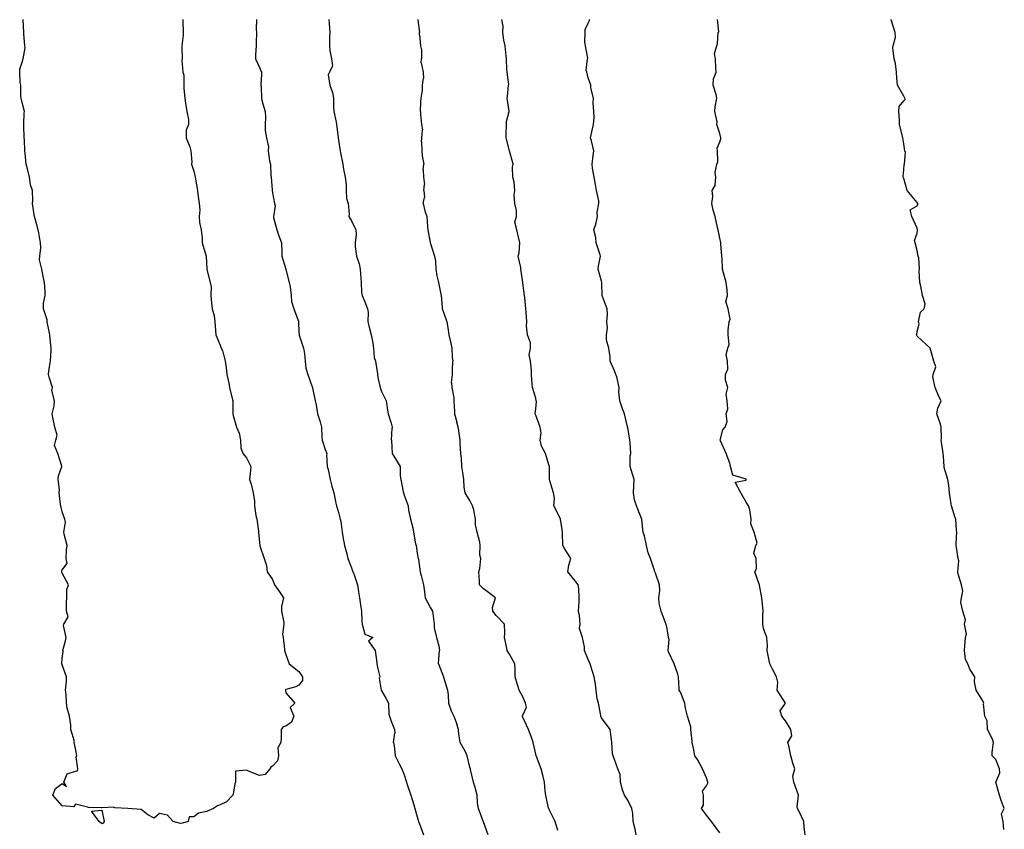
# Model space of a CAD drawing. Header units: inches. Extents: x 158323 to 160611, y 432808 to 437248.
# Tile 189 of 228: x 159780 to 159817, y 436932 to 436963. Entities that reach past the tile are written whole.
import ezdxf

# ---------------------------------------------------------------- set-up
doc = ezdxf.new("R2010")
doc.units = ezdxf.units.IN
doc.header["$MEASUREMENT"] = 0
for name, color, linetype, lineweight in [('Hoogtelijn-bestaand 10.00 M', 7, 'Continuous', 15), ('Hoogtelijn-bestaand 11.00 M', 7, 'Continuous', 15), ('Hoogtelijn-bestaand 12.00 M', 7, 'Continuous', 15), ('Hoogtelijn-bestaand 5.00 M', 7, 'Continuous', 15), ('Hoogtelijn-bestaand 6.00 M', 7, 'Continuous', 15), ('Hoogtelijn-bestaand 7.00 M', 7, 'Continuous', 15), ('Hoogtelijn-bestaand 8.00 M', 7, 'Continuous', 15), ('Hoogtelijn-bestaand 9.00 M', 7, 'Continuous', 15)]:
    doc.layers.add(name, color=color, linetype=linetype, lineweight=lineweight)

msp = doc.modelspace()

# ---------------------------------------------------------------- linework, layer by layer
at = {"layer": 'Hoogtelijn-bestaand 10.00 M', "color": 252, "linetype": 'Continuous', "lineweight": 25}
for p, q in [((159793.75, 436947.4, 10), (159793.788, 436947.25, 10)), ((159793.763, 436946.75, 10), (159793.793, 436947.207, 10)), ((159793.788, 436947.25, 10), (159793.793, 436947.207, 10)), ((159793.763, 436946.75, 10), (159793.767, 436946.733, 10)), ((159793.767, 436946.733, 10), (159793.797, 436946.25, 10)), ((159793.797, 436946.25, 10), (159793.854, 436946.146, 10)), ((159793.854, 436946.146, 10), (159794.093, 436945.75, 10)), ((159794.093, 436945.75, 10), (159794.1, 436945.4, 10)), ((159794.1, 436945.4, 10), (159794.123, 436945.25, 10)), ((159794.123, 436945.25, 10), (159794.217, 436944.783, 10)), ((159794.217, 436944.783, 10), (159794.221, 436944.75, 10)), ((159794.221, 436944.75, 10), (159794.25, 436944.66, 10)), ((159794.25, 436944.66, 10), (159794.397, 436944.25, 10)), ((159794.397, 436944.25, 10), (159794.416, 436944.084, 10)), ((159794.416, 436944.084, 10), (159794.494, 436943.75, 10)), ((159794.494, 436943.75, 10), (159794.579, 436943.421, 10)), ((159794.579, 436943.421, 10), (159794.605, 436943.25, 10)), ((159794.605, 436943.25, 10), (159794.686, 436942.814, 10)), ((159794.686, 436942.814, 10), (159794.708, 436942.75, 10)), ((159794.708, 436942.75, 10), (159794.75, 436942.46, 10)), ((159794.75, 436942.46, 10), (159794.779, 436942.25, 10)), ((159794.779, 436942.25, 10), (159794.789, 436942.211, 10)), ((159794.789, 436942.211, 10), (159794.857, 436941.75, 10)), ((159794.857, 436941.75, 10), (159794.892, 436941.608, 10)), ((159794.892, 436941.608, 10), (159794.985, 436941.25, 10)), ((159794.985, 436941.25, 10), (159795.02, 436940.98, 10)), ((159795.02, 436940.98, 10), (159795.045, 436940.75, 10)), ((159795.045, 436940.75, 10), (159795.25, 436940.38, 10)), ((159795.25, 436940.38, 10), (159795.326, 436940.25, 10)), ((159795.326, 436940.25, 10), (159795.343, 436940.157, 10)), ((159795.343, 436940.157, 10), (159795.389, 436939.75, 10)), ((159795.389, 436939.75, 10), (159795.391, 436939.609, 10)), ((159795.391, 436939.609, 10), (159795.479, 436939.25, 10)), ((159795.479, 436939.25, 10), (159795.568, 436938.932, 10)), ((159795.568, 436938.932, 10), (159795.598, 436938.75, 10)), ((159795.573, 436938.427, 10), (159795.598, 436938.75, 10)), ((159795.555, 436938.25, 10), (159795.573, 436938.427, 10)), ((159795.555, 436938.25, 10), (159795.746, 436937.754, 10)), ((159795.746, 436937.754, 10), (159795.748, 436937.75, 10)), ((159795.748, 436937.75, 10), (159795.75, 436937.74, 10)), ((159795.75, 436937.74, 10), (159795.897, 436937.25, 10)), ((159795.897, 436937.25, 10), (159795.928, 436937.073, 10)), ((159795.928, 436937.073, 10), (159795.932, 436936.75, 10)), ((159795.932, 436936.75, 10), (159796.036, 436936.464, 10)), ((159796.036, 436936.464, 10), (159796.142, 436936.25, 10)), ((159796.142, 436936.25, 10), (159796.25, 436935.953, 10))]:
    msp.add_line(p, q, dxfattribs=at)
for points in [[(159791.385, 436962.75, 10), (159791.403, 436962.597, 10), (159791.425, 436962.25, 10), (159791.411, 436962.089, 10), (159791.416, 436961.75, 10), (159791.427, 436961.573, 10), (159791.491, 436961.25, 10), (159791.521, 436960.979, 10), (159791.408, 436960.75, 10), (159791.359, 436960.641, 10), (159791.422, 436960.25, 10), (159791.525, 436959.975, 10), (159791.558, 436959.75, 10), (159791.558, 436959.442, 10), (159791.579, 436959.25, 10), (159791.659, 436958.841, 10), (159791.676, 436958.75, 10), (159791.735, 436958.265, 10), (159791.736, 436958.25, 10), (159791.75, 436958.163, 10), (159791.817, 436957.75, 10), (159791.826, 436957.674, 10), (159791.917, 436957.25, 10), (159791.939, 436957.061, 10), (159792.004, 436956.75, 10), (159792.046, 436956.454, 10), (159792.047, 436956.25, 10), (159792.057, 436955.943, 10), (159792.117, 436955.75, 10), (159792.157, 436955.343, 10), (159792.151, 436955.25, 10), (159792.25, 436955.095, 10), (159792.413, 436954.75, 10), (159792.429, 436954.571, 10), (159792.386, 436954.25, 10), (159792.382, 436954.118, 10), (159792.44, 436953.75, 10), (159792.543, 436953.457, 10), (159792.573, 436953.25, 10), (159792.599, 436952.901, 10), (159792.617, 436952.75, 10), (159792.631, 436952.369, 10), (159792.649, 436952.25, 10), (159792.75, 436952.011, 10), (159792.859, 436951.75, 10), (159792.88, 436951.62, 10), (159792.872, 436951.25, 10), (159792.907, 436951.093, 10), (159792.99, 436950.75, 10), (159793.061, 436950.439, 10), (159793.082, 436950.25, 10), (159793.112, 436949.888, 10), (159793.165, 436949.75, 10), (159793.231, 436949.269, 10), (159793.233, 436949.25, 10), (159793.25, 436949.136, 10), (159793.336, 436948.75, 10), (159793.394, 436948.607, 10), (159793.562, 436948.25, 10), (159793.613, 436947.887, 10), (159793.637, 436947.75, 10), (159793.75, 436947.4, 10)], [(159797.439, 436931.75, 10), (159797.26, 436932.24, 10), (159797.256, 436932.25, 10), (159797.25, 436932.264, 10), (159797.073, 436932.75, 10), (159797.033, 436932.967, 10), (159797.028, 436933.25, 10), (159796.95, 436933.55, 10), (159796.891, 436933.75, 10), (159796.769, 436934.231, 10), (159796.766, 436934.25, 10), (159796.75, 436934.316, 10), (159796.641, 436934.75, 10), (159796.569, 436934.931, 10), (159796.381, 436935.25, 10), (159796.319, 436935.681, 10), (159796.316, 436935.75, 10), (159796.25, 436935.953, 10)]]:
    msp.add_polyline3d(points, dxfattribs=at)
at = {"layer": 'Hoogtelijn-bestaand 11.00 M', "color": 252, "linetype": 'Continuous', "lineweight": 25}
for p, q in [((159793.75, 436936.071, 11), (159793.88, 436935.75, 11)), ((159793.88, 436935.75, 11), (159793.889, 436935.611, 11)), ((159793.838, 436935.25, 11), (159793.889, 436935.611, 11)), ((159793.838, 436935.25, 11), (159793.864, 436935.136, 11)), ((159793.864, 436935.136, 11), (159793.907, 436934.75, 11)), ((159793.907, 436934.75, 11), (159794.055, 436934.445, 11)), ((159794.055, 436934.445, 11), (159794.159, 436934.25, 11)), ((159794.159, 436934.25, 11), (159794.25, 436934.023, 11)), ((159794.25, 436934.023, 11), (159794.34, 436933.75, 11)), ((159794.34, 436933.75, 11), (159794.382, 436933.619, 11)), ((159794.382, 436933.619, 11), (159794.509, 436933.25, 11)), ((159794.509, 436933.25, 11), (159794.613, 436932.887, 11)), ((159794.613, 436932.887, 11), (159794.651, 436932.75, 11)), ((159794.651, 436932.75, 11), (159794.75, 436932.423, 11)), ((159794.75, 436932.423, 11), (159794.792, 436932.25, 11)), ((159794.792, 436932.25, 11), (159794.832, 436932.168, 11)), ((159794.832, 436932.168, 11), (159794.989, 436931.75, 11))]:
    msp.add_line(p, q, dxfattribs=at)
msp.add_polyline3d([(159788.641, 436962.75, 11), (159788.617, 436962.383, 11), (159788.638, 436962.25, 11), (159788.628, 436961.872, 11), (159788.62, 436961.75, 11), (159788.599, 436961.401, 11), (159788.594, 436961.25, 11), (159788.75, 436960.924, 11), (159788.826, 436960.75, 11), (159788.832, 436960.668, 11), (159788.805, 436960.25, 11), (159788.814, 436960.186, 11), (159788.821, 436959.75, 11), (159788.833, 436959.667, 11), (159788.961, 436959.25, 11), (159788.974, 436959.026, 11), (159788.964, 436958.75, 11), (159788.97, 436958.53, 11), (159789.013, 436958.25, 11), (159789.089, 436957.911, 11), (159789.085, 436957.75, 11), (159789.13, 436957.37, 11), (159789.163, 436957.25, 11), (159789.186, 436956.814, 11), (159789.189, 436956.75, 11), (159789.233, 436956.267, 11), (159789.232, 436956.25, 11), (159789.25, 436956.156, 11), (159789.326, 436955.75, 11), (159789.34, 436955.66, 11), (159789.278, 436955.25, 11), (159789.284, 436955.216, 11), (159789.409, 436954.75, 11), (159789.484, 436954.516, 11), (159789.589, 436954.25, 11), (159789.596, 436953.904, 11), (159789.596, 436953.75, 11), (159789.746, 436953.254, 11), (159789.747, 436953.25, 11), (159789.75, 436953.241, 11), (159789.873, 436952.75, 11), (159789.92, 436952.58, 11), (159789.951, 436952.25, 11), (159789.971, 436952.029, 11), (159790.052, 436951.75, 11), (159790.229, 436951.271, 11), (159790.232, 436951.25, 11), (159790.25, 436950.875, 11), (159790.258, 436950.75, 11), (159790.259, 436950.742, 11), (159790.419, 436950.25, 11), (159790.456, 436950.044, 11), (159790.487, 436949.75, 11), (159790.512, 436949.488, 11), (159790.59, 436949.25, 11), (159790.75, 436948.784, 11), (159790.761, 436948.75, 11), (159790.763, 436948.737, 11), (159790.869, 436948.25, 11), (159790.901, 436948.099, 11), (159790.954, 436947.75, 11), (159791.058, 436947.442, 11), (159791.102, 436947.25, 11), (159791.122, 436946.878, 11), (159791.138, 436946.75, 11), (159791.25, 436946.392, 11), (159791.305, 436946.25, 11), (159791.302, 436946.198, 11), (159791.326, 436945.75, 11), (159791.362, 436945.638, 11), (159791.433, 436945.25, 11), (159791.496, 436945.004, 11), (159791.57, 436944.75, 11), (159791.649, 436944.351, 11), (159791.682, 436944.25, 11), (159791.75, 436943.995, 11), (159791.821, 436943.75, 11), (159791.836, 436943.664, 11), (159791.892, 436943.25, 11), (159791.917, 436943.083, 11), (159791.987, 436942.75, 11), (159792.069, 436942.431, 11), (159792.104, 436942.25, 11), (159792.25, 436941.891, 11), (159792.304, 436941.75, 11), (159792.334, 436941.666, 11), (159792.481, 436941.25, 11), (159792.511, 436940.989, 11), (159792.548, 436940.75, 11), (159792.603, 436940.397, 11), (159792.632, 436940.25, 11), (159792.643, 436939.857, 11), (159792.647, 436939.75, 11), (159792.75, 436939.375, 11), (159793.054, 436939.25, 11), (159792.89, 436939.11, 11), (159793.152, 436938.75, 11), (159793.21, 436938.29, 11), (159793.206, 436938.25, 11), (159793.25, 436938.053, 11), (159793.323, 436937.75, 11), (159793.304, 436937.696, 11), (159793.371, 436937.25, 11), (159793.558, 436936.942, 11), (159793.653, 436936.75, 11), (159793.673, 436936.327, 11), (159793.686, 436936.25, 11), (159793.75, 436936.071, 11)], dxfattribs=at)
at = {"layer": 'Hoogtelijn-bestaand 12.00 M', "color": 252, "linetype": 'Continuous', "lineweight": 25}
msp.add_polyline3d([(159785.833, 436962.75, 12), (159785.835, 436962.665, 12), (159785.846, 436962.25, 12), (159785.851, 436962.149, 12), (159785.803, 436961.75, 12), (159785.8, 436961.7, 12), (159785.805, 436961.25, 12), (159785.802, 436961.198, 12), (159785.834, 436960.75, 12), (159785.875, 436960.625, 12), (159785.878, 436960.25, 12), (159785.872, 436960.129, 12), (159785.906, 436959.75, 12), (159785.933, 436959.567, 12), (159785.982, 436959.25, 12), (159786.053, 436958.948, 12), (159786.044, 436958.75, 12), (159785.964, 436958.537, 12), (159785.964, 436958.25, 12), (159786.099, 436957.901, 12), (159786.137, 436957.75, 12), (159786.177, 436957.323, 12), (159786.163, 436957.25, 12), (159786.25, 436956.976, 12), (159786.304, 436956.75, 12), (159786.322, 436956.678, 12), (159786.392, 436956.25, 12), (159786.399, 436956.102, 12), (159786.461, 436955.75, 12), (159786.485, 436955.515, 12), (159786.462, 436955.25, 12), (159786.472, 436955.028, 12), (159786.526, 436954.75, 12), (159786.568, 436954.433, 12), (159786.566, 436954.25, 12), (159786.711, 436953.789, 12), (159786.719, 436953.75, 12), (159786.745, 436953.255, 12), (159786.745, 436953.25, 12), (159786.75, 436953.237, 12), (159786.88, 436952.75, 12), (159786.914, 436952.586, 12), (159786.902, 436952.25, 12), (159786.911, 436952.089, 12), (159786.949, 436951.75, 12), (159787.025, 436951.475, 12), (159787.048, 436951.25, 12), (159787.074, 436950.926, 12), (159787.093, 436950.75, 12), (159787.25, 436950.369, 12), (159787.296, 436950.25, 12), (159787.339, 436950.161, 12), (159787.443, 436949.75, 12), (159787.48, 436949.52, 12), (159787.514, 436949.25, 12), (159787.583, 436948.917, 12), (159787.61, 436948.75, 12), (159787.721, 436948.279, 12), (159787.731, 436948.25, 12), (159787.731, 436947.769, 12), (159787.731, 436947.75, 12), (159787.75, 436947.69, 12), (159787.874, 436947.25, 12), (159787.979, 436947.021, 12), (159788.026, 436946.75, 12), (159788.046, 436946.454, 12), (159788.121, 436946.25, 12), (159788.25, 436946.081, 12), (159788.424, 436945.75, 12), (159788.403, 436945.597, 12), (159788.364, 436945.25, 12), (159788.427, 436945.073, 12), (159788.507, 436944.75, 12), (159788.565, 436944.435, 12), (159788.554, 436944.25, 12), (159788.614, 436943.886, 12), (159788.65, 436943.75, 12), (159788.708, 436943.292, 12), (159788.712, 436943.25, 12), (159788.75, 436942.861, 12), (159788.762, 436942.75, 12), (159788.767, 436942.733, 12), (159788.924, 436942.25, 12), (159789.017, 436941.983, 12), (159789.036, 436941.75, 12), (159789.25, 436941.45, 12), (159789.321, 436941.25, 12), (159789.515, 436940.985, 12), (159789.659, 436940.75, 12), (159789.58, 436940.42, 12), (159789.585, 436940.25, 12), (159789.676, 436939.824, 12), (159789.671, 436939.75, 12), (159789.625, 436939.375, 12), (159789.651, 436939.25, 12), (159789.701, 436938.799, 12), (159789.698, 436938.75, 12), (159789.75, 436938.607, 12), (159789.88, 436938.25, 12), (159790.25, 436937.952, 12), (159790.39, 436937.75, 12), (159790.386, 436937.615, 12), (159790.25, 436937.438, 12), (159790.134, 436937.366, 12), (159789.75, 436937.27, 12), (159789.744, 436937.257, 12), (159789.742, 436937.25, 12), (159789.75, 436937.145, 12), (159790.091, 436936.75, 12), (159789.917, 436936.583, 12), (159790.053, 436936.25, 12), (159789.971, 436936.029, 12), (159789.75, 436935.879, 12), (159789.653, 436935.847, 12), (159789.576, 436935.75, 12), (159789.576, 436935.424, 12), (159789.564, 436935.25, 12), (159789.448, 436935.052, 12), (159789.469, 436934.75, 12), (159789.438, 436934.562, 12), (159789.25, 436934.36, 12), (159789.185, 436934.315, 12), (159789.14, 436934.25, 12), (159788.961, 436934.039, 12), (159788.75, 436934, 12), (159788.329, 436934.171, 12), (159788.25, 436934.203, 12), (159787.837, 436934.163, 12), (159787.837, 436933.75, 12), (159787.814, 436933.686, 12), (159787.75, 436933.289, 12), (159787.74, 436933.26, 12), (159787.732, 436933.25, 12), (159787.5, 436933, 12), (159787.25, 436932.879, 12), (159787.158, 436932.842, 12), (159787, 436932.75, 12), (159786.825, 436932.675, 12), (159786.75, 436932.632, 12), (159786.428, 436932.572, 12), (159786.25, 436932.43, 12), (159786.077, 436932.423, 12), (159786.036, 436932.25, 12), (159785.816, 436932.184, 12), (159785.75, 436932.178, 12), (159785.464, 436932.25, 12), (159785.25, 436932.487, 12), (159784.95, 436932.55, 12), (159784.75, 436932.375, 12), (159784.5, 436932.5, 12), (159784.25, 436932.705, 12), (159783.75, 436932.75, 12), (159783.25, 436932.773, 12), (159783.205, 436932.795, 12), (159782.75, 436932.774, 12), (159782.73, 436932.77, 12), (159782.25, 436932.789, 12), (159782.21, 436932.79, 12), (159781.75, 436932.912, 12), (159781.691, 436932.809, 12), (159781.25, 436932.852, 12), (159780.891, 436933.25, 12), (159780.997, 436933.503, 12), (159781.25, 436933.691, 12), (159781.412, 436933.588, 12), (159781.307, 436933.75, 12), (159781.441, 436934.059, 12), (159781.75, 436934.167, 12), (159781.828, 436934.172, 12), (159781.849, 436934.25, 12), (159781.784, 436934.716, 12), (159781.811, 436934.75, 12), (159781.75, 436935.028, 12), (159781.708, 436935.25, 12), (159781.712, 436935.288, 12), (159781.577, 436935.75, 12), (159781.577, 436935.923, 12), (159781.522, 436936.25, 12), (159781.435, 436936.565, 12), (159781.414, 436936.75, 12), (159781.405, 436937.095, 12), (159781.372, 436937.25, 12), (159781.41, 436937.59, 12), (159781.409, 436937.75, 12), (159781.25, 436938.207, 12), (159781.234, 436938.25, 12), (159781.237, 436938.263, 12), (159781.25, 436938.464, 12), (159781.279, 436938.721, 12), (159781.278, 436938.75, 12), (159781.379, 436939.121, 12), (159781.402, 436939.25, 12), (159781.299, 436939.701, 12), (159781.308, 436939.75, 12), (159781.469, 436940.031, 12), (159781.412, 436940.25, 12), (159781.406, 436940.594, 12), (159781.429, 436940.75, 12), (159781.429, 436941.071, 12), (159781.483, 436941.25, 12), (159781.25, 436941.698, 12), (159781.232, 436941.75, 12), (159781.234, 436941.766, 12), (159781.25, 436941.824, 12), (159781.435, 436942.065, 12), (159781.403, 436942.25, 12), (159781.417, 436942.583, 12), (159781.436, 436942.75, 12), (159781.327, 436943.173, 12), (159781.316, 436943.25, 12), (159781.372, 436943.629, 12), (159781.349, 436943.75, 12), (159781.25, 436944.024, 12), (159781.195, 436944.25, 12), (159781.178, 436944.322, 12), (159781.138, 436944.75, 12), (159781.14, 436944.86, 12), (159781.096, 436945.25, 12), (159781.107, 436945.393, 12), (159781.235, 436945.75, 12), (159781.234, 436945.766, 12), (159781.081, 436946.25, 12), (159780.958, 436946.542, 12), (159781.008, 436946.75, 12), (159781.058, 436946.942, 12), (159780.963, 436947.25, 12), (159780.893, 436947.607, 12), (159780.873, 436947.75, 12), (159780.949, 436948.051, 12), (159780.952, 436948.25, 12), (159780.86, 436948.64, 12), (159780.877, 436948.75, 12), (159780.75, 436949.143, 12), (159780.73, 436949.25, 12), (159780.73, 436949.27, 12), (159780.75, 436949.45, 12), (159780.794, 436949.706, 12), (159780.799, 436949.75, 12), (159780.826, 436950.174, 12), (159780.823, 436950.25, 12), (159780.782, 436950.718, 12), (159780.781, 436950.75, 12), (159780.75, 436950.88, 12), (159780.68, 436951.25, 12), (159780.676, 436951.324, 12), (159780.54, 436951.75, 12), (159780.539, 436951.961, 12), (159780.604, 436952.25, 12), (159780.596, 436952.404, 12), (159780.581, 436952.75, 12), (159780.52, 436952.98, 12), (159780.468, 436953.25, 12), (159780.389, 436953.611, 12), (159780.395, 436953.75, 12), (159780.436, 436954.064, 12), (159780.422, 436954.25, 12), (159780.365, 436954.635, 12), (159780.339, 436954.75, 12), (159780.25, 436955.073, 12), (159780.195, 436955.25, 12), (159780.187, 436955.313, 12), (159780.124, 436955.75, 12), (159780.13, 436955.87, 12), (159780.115, 436956.25, 12), (159780.046, 436956.454, 12), (159780.003, 436956.75, 12), (159779.932, 436957.068, 12), (159779.876, 436957.25, 12), (159779.842, 436957.658, 12), (159779.828, 436957.75, 12), (159779.812, 436958.188, 12), (159779.808, 436958.25, 12), (159779.789, 436958.711, 12), (159779.785, 436958.75, 12), (159779.805, 436959.195, 12), (159779.816, 436959.25, 12), (159779.75, 436959.492, 12), (159779.694, 436959.75, 12), (159779.675, 436959.825, 12), (159779.675, 436960.25, 12), (159779.651, 436960.349, 12), (159779.632, 436960.75, 12), (159779.638, 436960.862, 12), (159779.75, 436961.205, 12), (159779.758, 436961.242, 12), (159779.76, 436961.25, 12), (159779.836, 436961.664, 12), (159779.829, 436961.75, 12), (159779.789, 436962.211, 12), (159779.788, 436962.25, 12), (159779.763, 436962.737, 12), (159779.761, 436962.75, 12)], dxfattribs=at)
msp.add_polyline3d([(159782.361, 436932.639, 12), (159782.75, 436932.688, 12), (159782.842, 436932.25, 12), (159782.812, 436932.188, 12), (159782.75, 436932.158, 12), (159782.65, 436932.25, 12)], close=True, dxfattribs=at)
at = {"layer": 'Hoogtelijn-bestaand 5.00 M', "color": 252, "linetype": 'Continuous', "lineweight": 25}
msp.add_polyline3d([(159817.047, 436931.953, 5), (159817.023, 436932.25, 5), (159816.96, 436932.54, 5), (159817.067, 436932.75, 5), (159816.945, 436933.055, 5), (159816.882, 436933.25, 5), (159816.75, 436933.75, 5), (159816.896, 436934.104, 5), (159816.888, 436934.25, 5), (159816.75, 436934.614, 5), (159816.604, 436934.75, 5), (159816.608, 436934.892, 5), (159816.651, 436935.25, 5), (159816.615, 436935.385, 5), (159816.427, 436935.75, 5), (159816.417, 436936.083, 5), (159816.328, 436936.25, 5), (159816.277, 436936.723, 5), (159816.289, 436936.75, 5), (159816.25, 436936.844, 5), (159816, 436937.25, 5), (159815.938, 436937.562, 5), (159815.941, 436937.75, 5), (159815.75, 436938.039, 5), (159815.686, 436938.25, 5), (159815.589, 436938.411, 5), (159815.549, 436938.75, 5), (159815.565, 436938.935, 5), (159815.593, 436939.25, 5), (159815.629, 436939.371, 5), (159815.555, 436939.75, 5), (159815.587, 436939.913, 5), (159815.493, 436940.25, 5), (159815.417, 436940.583, 5), (159815.445, 436940.75, 5), (159815.487, 436941.013, 5), (159815.436, 436941.25, 5), (159815.299, 436941.701, 5), (159815.3, 436941.75, 5), (159815.335, 436942.166, 5), (159815.318, 436942.25, 5), (159815.25, 436942.673, 5), (159815.232, 436942.75, 5), (159815.238, 436942.762, 5), (159815.25, 436943.083, 5), (159815.259, 436943.241, 5), (159815.259, 436943.25, 5), (159815.25, 436943.327, 5), (159815.224, 436943.75, 5), (159815.197, 436943.803, 5), (159815.062, 436944.25, 5), (159815.024, 436944.476, 5), (159814.984, 436944.75, 5), (159814.954, 436945.046, 5), (159814.923, 436945.25, 5), (159814.783, 436945.717, 5), (159814.777, 436945.75, 5), (159814.75, 436946.139, 5), (159814.742, 436946.25, 5), (159814.739, 436946.261, 5), (159814.661, 436946.75, 5), (159814.676, 436946.824, 5), (159814.67, 436947.25, 5), (159814.64, 436947.36, 5), (159814.5, 436947.75, 5), (159814.534, 436947.966, 5), (159814.661, 436948.25, 5), (159814.583, 436948.417, 5), (159814.434, 436948.75, 5), (159814.346, 436949.154, 5), (159814.36, 436949.25, 5), (159814.459, 436949.541, 5), (159814.389, 436949.75, 5), (159814.25, 436950.25, 5), (159813.75, 436950.711, 5), (159813.734, 436950.75, 5), (159813.735, 436950.766, 5), (159813.75, 436950.882, 5), (159813.831, 436951.169, 5), (159813.81, 436951.25, 5), (159813.882, 436951.618, 5), (159814.018, 436951.75, 5), (159814.06, 436951.94, 5), (159813.96, 436952.25, 5), (159813.897, 436952.603, 5), (159813.855, 436952.75, 5), (159813.825, 436953.175, 5), (159813.838, 436953.25, 5), (159813.815, 436953.685, 5), (159813.796, 436953.75, 5), (159813.75, 436953.969, 5), (159813.677, 436954.25, 5), (159813.655, 436954.345, 5), (159813.75, 436954.625, 5), (159813.769, 436954.731, 5), (159813.769, 436954.75, 5), (159813.75, 436954.807, 5), (159813.546, 436955.25, 5), (159813.489, 436955.511, 5), (159813.75, 436955.655, 5), (159813.78, 436955.72, 5), (159813.781, 436955.75, 5), (159813.75, 436955.792, 5), (159813.373, 436956.25, 5), (159813.25, 436956.695, 5), (159813.217, 436956.75, 5), (159813.223, 436956.777, 5), (159813.25, 436957.028, 5), (159813.263, 436957.237, 5), (159813.27, 436957.25, 5), (159813.306, 436957.694, 5), (159813.286, 436957.75, 5), (159813.25, 436958.023, 5), (159813.203, 436958.25, 5), (159813.19, 436958.31, 5), (159813.082, 436958.75, 5), (159813.086, 436958.914, 5), (159813.054, 436959.25, 5), (159813.067, 436959.433, 5), (159813.25, 436959.652, 5), (159813.299, 436959.702, 5), (159813.286, 436959.75, 5), (159813.25, 436959.826, 5), (159813, 436960.25, 5), (159812.976, 436960.525, 5), (159812.963, 436960.75, 5), (159812.931, 436961.069, 5), (159812.885, 436961.25, 5), (159812.825, 436961.675, 5), (159812.841, 436961.75, 5), (159812.926, 436962.074, 5), (159812.916, 436962.25, 5), (159812.769, 436962.731, 5), (159812.768, 436962.75, 5)], dxfattribs=at)
at = {"layer": 'Hoogtelijn-bestaand 6.00 M', "color": 252, "linetype": 'Continuous', "lineweight": 25}
msp.add_polyline3d([(159809.495, 436931.75, 6), (159809.461, 436932.039, 6), (159809.445, 436932.25, 6), (159809.25, 436932.652, 6), (159809.21, 436932.75, 6), (159809.191, 436932.809, 6), (159809.244, 436933.25, 6), (159809.244, 436933.257, 6), (159809.068, 436933.75, 6), (159809.026, 436933.974, 6), (159809.105, 436934.25, 6), (159809.026, 436934.474, 6), (159808.948, 436934.75, 6), (159808.877, 436935.123, 6), (159808.841, 436935.25, 6), (159808.994, 436935.506, 6), (159808.946, 436935.75, 6), (159808.75, 436936.08, 6), (159808.613, 436936.25, 6), (159808.546, 436936.454, 6), (159808.75, 436936.75, 6), (159808.429, 436937.25, 6), (159808.454, 436937.546, 6), (159808.407, 436937.75, 6), (159808.25, 436938.048, 6), (159808.156, 436938.25, 6), (159808.123, 436938.377, 6), (159808.048, 436938.75, 6), (159808.059, 436938.941, 6), (159808.043, 436939.25, 6), (159807.907, 436939.593, 6), (159807.888, 436939.75, 6), (159807.888, 436940.112, 6), (159807.893, 436940.25, 6), (159807.863, 436940.637, 6), (159807.842, 436940.75, 6), (159807.757, 436941.243, 6), (159807.755, 436941.25, 6), (159807.75, 436941.274, 6), (159807.583, 436941.75, 6), (159807.641, 436941.859, 6), (159807.633, 436942.25, 6), (159807.55, 436942.45, 6), (159807.617, 436942.75, 6), (159807.666, 436942.834, 6), (159807.56, 436943.25, 6), (159807.434, 436943.566, 6), (159807.448, 436943.75, 6), (159807.394, 436944.106, 6), (159807.34, 436944.25, 6), (159807.25, 436944.394, 6), (159807.047, 436944.75, 6), (159806.84, 436945.16, 6), (159807.25, 436945.235, 6), (159807.256, 436945.244, 6), (159807.261, 436945.25, 6), (159807.25, 436945.257, 6), (159807.217, 436945.283, 6), (159806.75, 436945.417, 6), (159806.654, 436945.75, 6), (159806.627, 436945.873, 6), (159806.497, 436946.25, 6), (159806.272, 436946.728, 6), (159806.268, 436946.75, 6), (159806.362, 436947.138, 6), (159806.458, 436947.25, 6), (159806.536, 436947.464, 6), (159806.492, 436947.75, 6), (159806.56, 436947.94, 6), (159806.532, 436948.25, 6), (159806.497, 436948.503, 6), (159806.553, 436948.75, 6), (159806.464, 436949.036, 6), (159806.464, 436949.25, 6), (159806.553, 436949.447, 6), (159806.549, 436949.75, 6), (159806.495, 436950.005, 6), (159806.55, 436950.25, 6), (159806.607, 436950.393, 6), (159806.573, 436950.75, 6), (159806.563, 436950.937, 6), (159806.606, 436951.25, 6), (159806.646, 436951.354, 6), (159806.563, 436951.75, 6), (159806.48, 436952.02, 6), (159806.546, 436952.25, 6), (159806.533, 436952.468, 6), (159806.491, 436952.75, 6), (159806.391, 436953.109, 6), (159806.354, 436953.25, 6), (159806.346, 436953.654, 6), (159806.326, 436953.75, 6), (159806.283, 436954.217, 6), (159806.288, 436954.25, 6), (159806.25, 436954.432, 6), (159806.193, 436954.75, 6), (159806.16, 436954.84, 6), (159806.076, 436955.25, 6), (159806, 436955.5, 6), (159805.943, 436955.75, 6), (159805.99, 436956.01, 6), (159805.966, 436956.25, 6), (159806.069, 436956.431, 6), (159806.104, 436956.75, 6), (159806.076, 436956.924, 6), (159806.131, 436957.25, 6), (159806.169, 436957.331, 6), (159806.164, 436957.75, 6), (159806.15, 436957.85, 6), (159806.25, 436958.091, 6), (159806.288, 436958.212, 6), (159806.288, 436958.25, 6), (159806.25, 436958.417, 6), (159806.131, 436958.75, 6), (159806.144, 436958.856, 6), (159806.063, 436959.25, 6), (159806.078, 436959.422, 6), (159806.138, 436959.75, 6), (159806.111, 436959.889, 6), (159805.995, 436960.25, 6), (159806.005, 436960.495, 6), (159806.108, 436960.75, 6), (159806.099, 436960.901, 6), (159806.083, 436961.25, 6), (159806.046, 436961.454, 6), (159806.131, 436961.75, 6), (159806.162, 436961.838, 6), (159806.193, 436962.25, 6), (159806.218, 436962.283, 6), (159806.164, 436962.75, 6)], dxfattribs=at)
at = {"layer": 'Hoogtelijn-bestaand 7.00 M', "color": 252, "linetype": 'Continuous', "lineweight": 25}
msp.add_polyline3d([(159806.25, 436931.824, 7), (159805.93, 436932.25, 7), (159805.75, 436932.493, 7), (159805.552, 436932.75, 7), (159805.63, 436932.87, 7), (159805.625, 436933.25, 7), (159805.594, 436933.406, 7), (159805.75, 436933.608, 7), (159805.791, 436933.709, 7), (159805.798, 436933.75, 7), (159805.75, 436933.917, 7), (159805.589, 436934.25, 7), (159805.396, 436934.604, 7), (159805.307, 436934.75, 7), (159805.25, 436935.038, 7), (159805.198, 436935.25, 7), (159805.196, 436935.304, 7), (159805.147, 436935.75, 7), (159805.151, 436935.849, 7), (159805.016, 436936.25, 7), (159804.943, 436936.557, 7), (159804.92, 436936.75, 7), (159804.75, 436937.169, 7), (159804.708, 436937.25, 7), (159804.707, 436937.293, 7), (159804.684, 436937.75, 7), (159804.65, 436937.85, 7), (159804.519, 436938.25, 7), (159804.3, 436938.7, 7), (159804.282, 436938.75, 7), (159804.327, 436939.173, 7), (159804.302, 436939.25, 7), (159804.25, 436939.589, 7), (159804.214, 436939.75, 7), (159804.19, 436939.81, 7), (159804.018, 436940.25, 7), (159803.945, 436940.555, 7), (159803.927, 436940.75, 7), (159803.968, 436941.032, 7), (159803.959, 436941.25, 7), (159803.805, 436941.695, 7), (159803.786, 436941.75, 7), (159803.75, 436941.828, 7), (159803.613, 436942.25, 7), (159803.527, 436942.473, 7), (159803.468, 436942.75, 7), (159803.388, 436943.112, 7), (159803.333, 436943.25, 7), (159803.284, 436943.716, 7), (159803.282, 436943.75, 7), (159803.25, 436943.831, 7), (159803.081, 436944.25, 7), (159803.013, 436944.487, 7), (159802.967, 436944.75, 7), (159802.984, 436945.016, 7), (159802.991, 436945.25, 7), (159802.874, 436945.626, 7), (159802.841, 436945.75, 7), (159802.841, 436946.159, 7), (159802.863, 436946.25, 7), (159802.84, 436946.66, 7), (159802.829, 436946.75, 7), (159802.75, 436947.227, 7), (159802.747, 436947.25, 7), (159802.746, 436947.254, 7), (159802.633, 436947.75, 7), (159802.555, 436947.945, 7), (159802.45, 436948.25, 7), (159802.413, 436948.587, 7), (159802.428, 436948.75, 7), (159802.341, 436949.159, 7), (159802.296, 436949.25, 7), (159802.25, 436949.381, 7), (159802.08, 436949.75, 7), (159802.084, 436949.916, 7), (159802.037, 436950.25, 7), (159801.942, 436950.558, 7), (159801.938, 436950.75, 7), (159801.98, 436951.02, 7), (159801.956, 436951.25, 7), (159801.976, 436951.524, 7), (159801.971, 436951.75, 7), (159801.784, 436952.216, 7), (159801.781, 436952.25, 7), (159801.764, 436952.737, 7), (159801.763, 436952.75, 7), (159801.75, 436952.802, 7), (159801.621, 436953.25, 7), (159801.638, 436953.362, 7), (159801.714, 436953.75, 7), (159801.701, 436953.799, 7), (159801.554, 436954.25, 7), (159801.542, 436954.458, 7), (159801.467, 436954.75, 7), (159801.54, 436954.961, 7), (159801.599, 436955.25, 7), (159801.583, 436955.417, 7), (159801.646, 436955.75, 7), (159801.65, 436955.85, 7), (159801.562, 436956.25, 7), (159801.522, 436956.478, 7), (159801.471, 436956.75, 7), (159801.407, 436957.093, 7), (159801.395, 436957.25, 7), (159801.43, 436957.57, 7), (159801.457, 436957.75, 7), (159801.371, 436958.129, 7), (159801.335, 436958.25, 7), (159801.411, 436958.589, 7), (159801.443, 436958.75, 7), (159801.468, 436959.032, 7), (159801.458, 436959.25, 7), (159801.438, 436959.562, 7), (159801.442, 436959.75, 7), (159801.353, 436960.147, 7), (159801.345, 436960.25, 7), (159801.25, 436960.528, 7), (159801.198, 436960.75, 7), (159801.174, 436960.826, 7), (159801.224, 436961.25, 7), (159801.23, 436961.271, 7), (159801.138, 436961.75, 7), (159801.121, 436961.879, 7), (159801.131, 436962.25, 7), (159801.131, 436962.37, 7), (159801.25, 436962.613, 7), (159801.291, 436962.709, 7), (159801.29, 436962.75, 7)], dxfattribs=at)
at = {"layer": 'Hoogtelijn-bestaand 8.00 M', "color": 252, "linetype": 'Continuous', "lineweight": 25}
msp.add_polyline3d([(159803.066, 436931.75, 8), (159803.038, 436931.962, 8), (159802.954, 436932.25, 8), (159802.94, 436932.56, 8), (159802.906, 436932.75, 8), (159802.75, 436933.064, 8), (159802.629, 436933.25, 8), (159802.546, 436933.454, 8), (159802.478, 436933.75, 8), (159802.46, 436934.04, 8), (159802.379, 436934.25, 8), (159802.25, 436934.613, 8), (159802.2, 436934.75, 8), (159802.172, 436934.828, 8), (159802.141, 436935.25, 8), (159802.13, 436935.37, 8), (159802.087, 436935.75, 8), (159801.75, 436936.198, 8), (159801.726, 436936.25, 8), (159801.721, 436936.279, 8), (159801.643, 436936.75, 8), (159801.59, 436936.91, 8), (159801.552, 436937.25, 8), (159801.523, 436937.477, 8), (159801.477, 436937.75, 8), (159801.347, 436938.153, 8), (159801.324, 436938.25, 8), (159801.25, 436938.406, 8), (159801.11, 436938.75, 8), (159801.104, 436938.896, 8), (159801.031, 436939.25, 8), (159800.913, 436939.587, 8), (159800.943, 436939.75, 8), (159800.922, 436940.078, 8), (159800.872, 436940.25, 8), (159800.899, 436940.601, 8), (159800.906, 436940.75, 8), (159800.891, 436941.109, 8), (159800.862, 436941.25, 8), (159800.75, 436941.403, 8), (159800.467, 436941.75, 8), (159800.507, 436941.993, 8), (159800.586, 436942.25, 8), (159800.339, 436942.661, 8), (159800.287, 436942.75, 8), (159800.273, 436943.227, 8), (159800.27, 436943.25, 8), (159800.25, 436943.434, 8), (159800.199, 436943.75, 8), (159800.143, 436943.857, 8), (159799.94, 436944.25, 8), (159799.967, 436944.534, 8), (159799.932, 436944.75, 8), (159799.793, 436945.207, 8), (159799.779, 436945.25, 8), (159799.773, 436945.727, 8), (159799.773, 436945.75, 8), (159799.75, 436945.814, 8), (159799.621, 436946.25, 8), (159799.471, 436946.529, 8), (159799.423, 436946.75, 8), (159799.464, 436947.036, 8), (159799.416, 436947.25, 8), (159799.25, 436947.7, 8), (159799.233, 436947.75, 8), (159799.231, 436947.769, 8), (159799.25, 436947.938, 8), (159799.279, 436948.221, 8), (159799.272, 436948.25, 8), (159799.25, 436948.352, 8), (159799.134, 436948.75, 8), (159799.114, 436948.886, 8), (159799.092, 436949.25, 8), (159799.092, 436949.408, 8), (159799.054, 436949.75, 8), (159799.007, 436949.993, 8), (159799.051, 436950.25, 8), (159799.054, 436950.446, 8), (159798.945, 436950.75, 8), (159798.9, 436951.1, 8), (159798.908, 436951.25, 8), (159798.882, 436951.618, 8), (159798.877, 436951.75, 8), (159798.835, 436952.165, 8), (159798.824, 436952.25, 8), (159798.761, 436952.739, 8), (159798.758, 436952.75, 8), (159798.75, 436952.829, 8), (159798.68, 436953.25, 8), (159798.682, 436953.318, 8), (159798.589, 436953.75, 8), (159798.628, 436953.872, 8), (159798.641, 436954.25, 8), (159798.628, 436954.372, 8), (159798.536, 436954.75, 8), (159798.462, 436955.038, 8), (159798.519, 436955.25, 8), (159798.516, 436955.484, 8), (159798.453, 436955.75, 8), (159798.43, 436956.07, 8), (159798.462, 436956.25, 8), (159798.436, 436956.564, 8), (159798.386, 436956.75, 8), (159798.373, 436957.128, 8), (159798.389, 436957.25, 8), (159798.25, 436957.75, 8), (159798.133, 436958.25, 8), (159798.127, 436958.373, 8), (159798.143, 436958.75, 8), (159798.138, 436958.862, 8), (159798.242, 436959.25, 8), (159798.24, 436959.26, 8), (159798.165, 436959.75, 8), (159798.177, 436959.823, 8), (159798.222, 436960.25, 8), (159798.224, 436960.276, 8), (159798.163, 436960.75, 8), (159798.154, 436960.846, 8), (159798.138, 436961.25, 8), (159798.133, 436961.367, 8), (159798.092, 436961.75, 8), (159798.034, 436961.966, 8), (159797.998, 436962.25, 8), (159798.009, 436962.491, 8), (159797.968, 436962.75, 8)], dxfattribs=at)
at = {"layer": 'Hoogtelijn-bestaand 9.00 M', "color": 252, "linetype": 'Continuous', "lineweight": 25}
for p, q in [((159794.77, 436962.75, 9), (159794.772, 436962.729, 9)), ((159794.772, 436962.729, 9), (159794.839, 436962.25, 9)), ((159794.833, 436962.167, 9), (159794.839, 436962.25, 9)), ((159794.833, 436962.167, 9), (159794.869, 436961.75, 9)), ((159794.869, 436961.75, 9), (159794.903, 436961.597, 9)), ((159794.903, 436961.597, 9), (159794.914, 436961.25, 9)), ((159794.898, 436961.102, 9), (159794.914, 436961.25, 9)), ((159794.898, 436961.102, 9), (159794.972, 436960.75, 9)), ((159794.972, 436960.75, 9), (159794.987, 436960.513, 9)), ((159794.946, 436960.25, 9), (159794.987, 436960.513, 9)), ((159794.893, 436959.75, 9), (159794.941, 436960.059, 9)), ((159794.941, 436960.059, 9), (159794.946, 436960.25, 9)), ((159794.883, 436959.617, 9), (159794.893, 436959.75, 9)), ((159794.866, 436959.25, 9), (159794.883, 436959.617, 9)), ((159794.866, 436959.25, 9), (159794.867, 436959.133, 9)), ((159794.867, 436959.133, 9), (159794.908, 436958.75, 9)), ((159794.908, 436958.75, 9), (159794.943, 436958.557, 9)), ((159794.918, 436958.25, 9), (159794.943, 436958.557, 9)), ((159794.907, 436958.093, 9), (159794.918, 436958.25, 9)), ((159794.907, 436958.093, 9), (159794.919, 436957.75, 9)), ((159794.919, 436957.75, 9), (159794.932, 436957.568, 9)), ((159794.932, 436957.568, 9), (159794.993, 436957.25, 9)), ((159794.974, 436957.026, 9), (159794.993, 436957.25, 9)), ((159794.974, 436957.026, 9), (159794.988, 436956.75, 9)), ((159794.988, 436956.75, 9), (159795.024, 436956.476, 9)), ((159795.003, 436956.25, 9), (159795.024, 436956.476, 9)), ((159794.976, 436955.75, 9), (159795.019, 436955.981, 9)), ((159795.003, 436956.25, 9), (159795.019, 436955.981, 9)), ((159794.976, 436955.75, 9), (159795.034, 436955.466, 9)), ((159795.034, 436955.466, 9), (159795.111, 436955.25, 9)), ((159795.111, 436955.25, 9), (159795.134, 436954.866, 9)), ((159795.134, 436954.866, 9), (159795.153, 436954.75, 9)), ((159795.153, 436954.75, 9), (159795.239, 436954.261, 9)), ((159795.239, 436954.261, 9), (159795.242, 436954.25, 9)), ((159795.242, 436954.25, 9), (159795.25, 436954.224, 9)), ((159795.25, 436954.224, 9), (159795.398, 436953.75, 9)), ((159795.398, 436953.75, 9), (159795.445, 436953.555, 9)), ((159795.445, 436953.555, 9), (159795.449, 436953.25, 9)), ((159795.449, 436953.25, 9), (159795.498, 436953.002, 9)), ((159795.498, 436953.002, 9), (159795.552, 436952.75, 9)), ((159795.552, 436952.75, 9), (159795.635, 436952.365, 9)), ((159795.635, 436952.365, 9), (159795.659, 436952.25, 9)), ((159795.659, 436952.25, 9), (159795.692, 436951.808, 9)), ((159795.692, 436951.808, 9), (159795.698, 436951.75, 9)), ((159795.698, 436951.75, 9), (159795.75, 436951.615, 9)), ((159795.75, 436951.615, 9), (159795.867, 436951.25, 9)), ((159795.867, 436951.25, 9), (159795.891, 436951.109, 9)), ((159795.891, 436951.109, 9), (159795.943, 436950.75, 9)), ((159795.943, 436950.75, 9), (159796.011, 436950.489, 9)), ((159796.011, 436950.489, 9), (159796.068, 436950.25, 9)), ((159796.068, 436950.25, 9), (159796.076, 436949.925, 9)), ((159796.076, 436949.925, 9), (159796.096, 436949.75, 9)), ((159796.09, 436949.41, 9), (159796.096, 436949.75, 9)), ((159796.051, 436948.949, 9), (159796.089, 436949.25, 9)), ((159796.089, 436949.25, 9), (159796.09, 436949.41, 9)), ((159796.051, 436948.949, 9), (159796.065, 436948.75, 9)), ((159796.065, 436948.75, 9), (159796.141, 436948.36, 9)), ((159796.141, 436948.36, 9), (159796.141, 436948.25, 9)), ((159796.141, 436948.25, 9), (159796.159, 436947.841, 9)), ((159796.159, 436947.841, 9), (159796.167, 436947.75, 9)), ((159796.167, 436947.75, 9), (159796.25, 436947.433, 9))]:
    msp.add_line(p, q, dxfattribs=at)
msp.add_polyline3d([(159800.087, 436931.913, 9), (159799.996, 436932.25, 9), (159799.75, 436932.735, 9), (159799.745, 436932.75, 9), (159799.743, 436932.757, 9), (159799.641, 436933.25, 9), (159799.61, 436933.39, 9), (159799.579, 436933.75, 9), (159799.537, 436933.963, 9), (159799.462, 436934.25, 9), (159799.275, 436934.725, 9), (159799.263, 436934.75, 9), (159799.25, 436934.812, 9), (159799.16, 436935.25, 9), (159799.122, 436935.378, 9), (159798.981, 436935.75, 9), (159798.75, 436936.24, 9), (159798.745, 436936.25, 9), (159798.745, 436936.255, 9), (159798.75, 436936.266, 9), (159798.897, 436936.603, 9), (159798.869, 436936.75, 9), (159798.75, 436937.018, 9), (159798.622, 436937.25, 9), (159798.557, 436937.443, 9), (159798.471, 436937.75, 9), (159798.464, 436938.036, 9), (159798.458, 436938.25, 9), (159798.25, 436938.619, 9), (159798.164, 436938.75, 9), (159798.157, 436938.843, 9), (159798.065, 436939.25, 9), (159798.075, 436939.425, 9), (159798.065, 436939.75, 9), (159797.75, 436940.085, 9), (159797.619, 436940.25, 9), (159797.606, 436940.394, 9), (159797.72, 436940.75, 9), (159797.25, 436941.113, 9), (159797.111, 436941.25, 9), (159797.113, 436941.387, 9), (159797.094, 436941.75, 9), (159797.131, 436941.869, 9), (159797.167, 436942.25, 9), (159797.121, 436942.379, 9), (159797.138, 436942.75, 9), (159797.127, 436942.873, 9), (159797.024, 436943.25, 9), (159796.968, 436943.532, 9), (159796.958, 436943.75, 9), (159796.904, 436944.096, 9), (159796.854, 436944.25, 9), (159796.75, 436944.453, 9), (159796.57, 436944.75, 9), (159796.537, 436944.963, 9), (159796.516, 436945.25, 9), (159796.474, 436945.527, 9), (159796.439, 436945.75, 9), (159796.429, 436946.071, 9), (159796.399, 436946.25, 9), (159796.378, 436946.622, 9), (159796.378, 436946.75, 9), (159796.311, 436947.189, 9), (159796.308, 436947.25, 9), (159796.25, 436947.433, 9)], dxfattribs=at)

doc.saveas('drawing.dxf')
